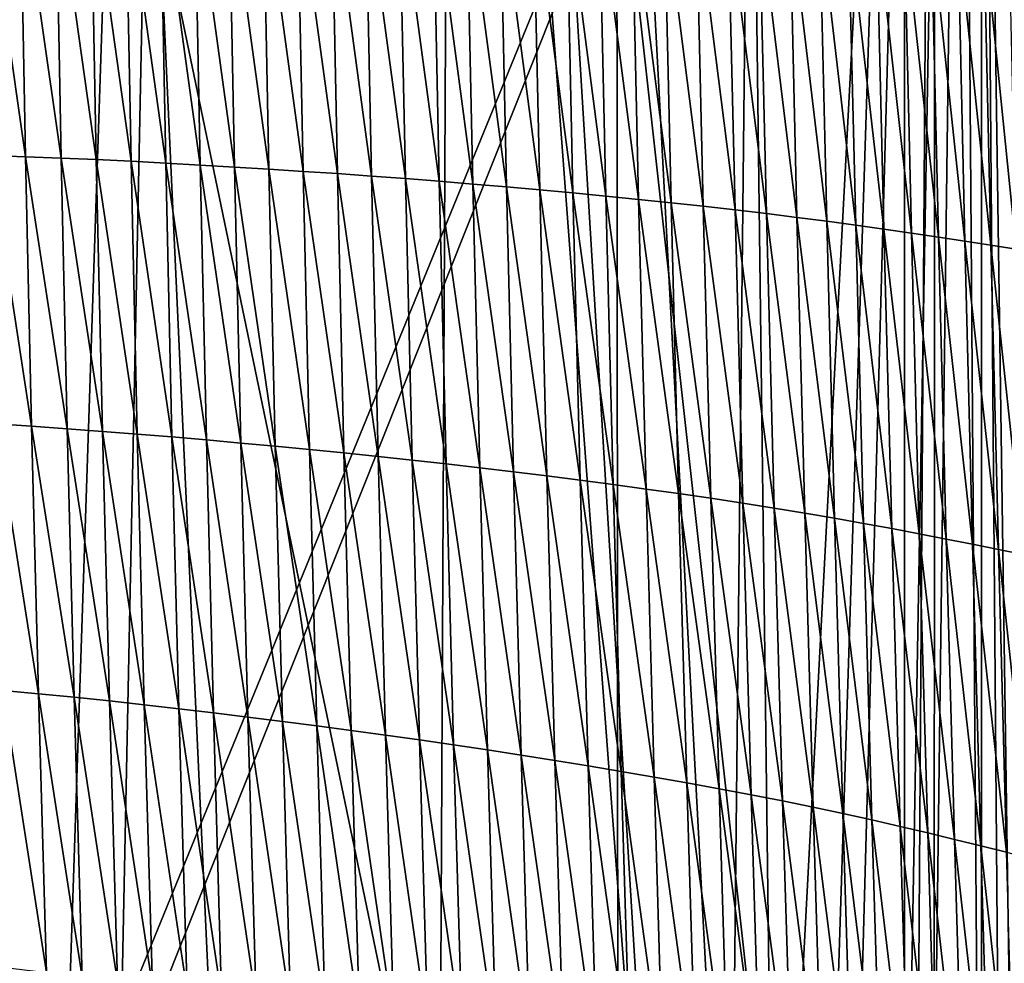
# Model space of a CAD drawing. Extents: x -65 to 446, y -88 to 1318.
# Tile 64 of 229: x 57.84 to 62.61, y -59.78 to -55.21. Entities that reach past the tile are written whole.
import ezdxf

# ---------------------------------------------------------------- set-up
doc = ezdxf.new("R2010")
doc.units = 0
doc.header["$LTSCALE"] = 65.185185
for name, color, linetype in [('1301', 7, 'CONTINUOUS'), ('1385', 7, 'CONTINUOUS'), ('1499', 7, 'CONTINUOUS'), ('815', 7, 'CONTINUOUS'), ('821', 7, 'CONTINUOUS'), ('922', 7, 'CONTINUOUS')]:
    doc.layers.add(name, color=color, linetype=linetype)

msp = doc.modelspace()

# ---------------------------------------------------------------- linework, layer by layer
at = {"layer": '1301', "color": 7, "linetype": 'CONTINUOUS'}
for points in [[(56.7, -81.041, 17.2233), (57.5549, -33.8057, 11.7864), (59.7708, -81.9913, 13.5274), (56.7, -81.041, 17.2233)], [(59.7708, -81.9913, 13.5274), (57.5549, -33.8057, 11.7864), (59.9522, -45.5035, 9.8465), (59.7708, -81.9913, 13.5274)], [(62.2614, -83.4279, 6.757), (59.7708, -81.9913, 13.5274), (59.9522, -45.5035, 9.8465), (62.2614, -83.4279, 6.757)]]:
    msp.add_3dface(points, dxfattribs=at)
at = {"layer": '1385', "color": 7, "linetype": 'CONTINUOUS'}
for points in [[(62.2831, -33.7172, 6.7175), (62.2614, -83.4279, 6.757), (59.9522, -45.5035, 9.8465), (62.2831, -33.7172, 6.7175)], [(62.2614, -83.4279, 6.757), (62.2831, -33.7172, 6.7175), (62.6548, -83.5666, 5.9879), (62.2614, -83.4279, 6.757)], [(62.6548, -83.5666, 5.9879), (62.2831, -33.7172, 6.7175), (63, -35.2649, 5.1962), (62.6548, -83.5666, 5.9879)]]:
    msp.add_3dface(points, dxfattribs=at)
at = {"layer": '1499', "color": 7, "linetype": 'CONTINUOUS'}
for points in [[(57.6947, -55.8662, 17.3731), (57.8681, -55.8725, 17.2464), (57.669, -54.4879, 17.2422), (57.6947, -55.8662, 17.3731)], [(57.669, -54.4879, 17.2422), (57.8681, -55.8725, 17.2464), (57.8421, -54.4901, 17.1162), (57.669, -54.4879, 17.2422)], [(57.8681, -55.8725, 17.2464), (58.0401, -55.8793, 17.1158), (57.8421, -54.4901, 17.1162), (57.8681, -55.8725, 17.2464)], [(57.8421, -54.4901, 17.1162), (58.0401, -55.8793, 17.1158), (58.0138, -54.4927, 16.9864), (57.8421, -54.4901, 17.1162)], [(58.0401, -55.8793, 17.1158), (58.2105, -55.8867, 16.9814), (58.0138, -54.4927, 16.9864), (58.0401, -55.8793, 17.1158)], [(58.0138, -54.4927, 16.9864), (58.2105, -55.8867, 16.9814), (58.184, -54.4959, 16.8528), (58.0138, -54.4927, 16.9864)], [(58.2105, -55.8867, 16.9814), (58.3794, -55.8948, 16.8429), (58.184, -54.4959, 16.8528), (58.2105, -55.8867, 16.9814)], [(58.184, -54.4959, 16.8528), (58.3794, -55.8948, 16.8429), (58.3526, -54.4996, 16.7152), (58.184, -54.4959, 16.8528)], [(58.3794, -55.8948, 16.8429), (58.5469, -55.9034, 16.7003), (58.3526, -54.4996, 16.7152), (58.3794, -55.8948, 16.8429)], [(58.3526, -54.4996, 16.7152), (58.5469, -55.9034, 16.7003), (58.5199, -54.5039, 16.5738), (58.3526, -54.4996, 16.7152)], [(58.5469, -55.9034, 16.7003), (58.7138, -55.9127, 16.5543), (58.5199, -54.5039, 16.5738), (58.5469, -55.9034, 16.7003)], [(58.5199, -54.5039, 16.5738), (58.7138, -55.9127, 16.5543), (58.6866, -54.5087, 16.4289), (58.5199, -54.5039, 16.5738)], [(58.7138, -55.9127, 16.5543), (58.8806, -55.9224, 16.4051), (58.6866, -54.5087, 16.4289), (58.7138, -55.9127, 16.5543)], [(58.6866, -54.5087, 16.4289), (58.8806, -55.9224, 16.4051), (58.853, -54.514, 16.2809), (58.6866, -54.5087, 16.4289)], [(58.8806, -55.9224, 16.4051), (59.047, -55.9326, 16.2527), (58.853, -54.514, 16.2809), (58.8806, -55.9224, 16.4051)], [(58.853, -54.514, 16.2809), (59.047, -55.9326, 16.2527), (59.0192, -54.5198, 16.1298), (58.853, -54.514, 16.2809)], [(59.047, -55.9326, 16.2527), (59.2132, -55.9434, 16.097), (59.0192, -54.5198, 16.1298), (59.047, -55.9326, 16.2527)], [(59.0192, -54.5198, 16.1298), (59.2132, -55.9434, 16.097), (59.1849, -54.526, 15.9755), (59.0192, -54.5198, 16.1298)], [(59.2132, -55.9434, 16.097), (59.3789, -55.9546, 15.9381), (59.1849, -54.526, 15.9755), (59.2132, -55.9434, 16.097)], [(59.1849, -54.526, 15.9755), (59.3789, -55.9546, 15.9381), (59.3503, -54.5327, 15.8181), (59.1849, -54.526, 15.9755)], [(59.3789, -55.9546, 15.9381), (59.5442, -55.9664, 15.7758), (59.3503, -54.5327, 15.8181), (59.3789, -55.9546, 15.9381)], [(59.3503, -54.5327, 15.8181), (59.5442, -55.9664, 15.7758), (59.5151, -54.5399, 15.6574), (59.3503, -54.5327, 15.8181)], [(59.5442, -55.9664, 15.7758), (59.7088, -55.9787, 15.6103), (59.5151, -54.5399, 15.6574), (59.5442, -55.9664, 15.7758)], [(59.5151, -54.5399, 15.6574), (59.7088, -55.9787, 15.6103), (59.6793, -54.5476, 15.4936), (59.5151, -54.5399, 15.6574)], [(59.7088, -55.9787, 15.6103), (59.8729, -55.9915, 15.4414), (59.6793, -54.5476, 15.4936), (59.7088, -55.9787, 15.6103)], [(59.6793, -54.5476, 15.4936), (59.8729, -55.9915, 15.4414), (59.8428, -54.5557, 15.3264), (59.6793, -54.5476, 15.4936)], [(59.8729, -55.9915, 15.4414), (60.0362, -56.0049, 15.2691), (59.8428, -54.5557, 15.3264), (59.8729, -55.9915, 15.4414)], [(59.8428, -54.5557, 15.3264), (60.0362, -56.0049, 15.2691), (60.0056, -54.5644, 15.1561), (59.8428, -54.5557, 15.3264)], [(60.0362, -56.0049, 15.2691), (60.1987, -56.0188, 15.0933), (60.0056, -54.5644, 15.1561), (60.0362, -56.0049, 15.2691)], [(60.0056, -54.5644, 15.1561), (60.1987, -56.0188, 15.0933), (60.1676, -54.5735, 14.9823), (60.0056, -54.5644, 15.1561)], [(60.1987, -56.0188, 15.0933), (60.3603, -56.0331, 14.9139), (60.1676, -54.5735, 14.9823), (60.1987, -56.0188, 15.0933)], [(60.1676, -54.5735, 14.9823), (60.3603, -56.0331, 14.9139), (60.3287, -54.5831, 14.8051), (60.1676, -54.5735, 14.9823)], [(60.3603, -56.0331, 14.9139), (60.521, -56.048, 14.7308), (60.3287, -54.5831, 14.8051), (60.3603, -56.0331, 14.9139)], [(60.3287, -54.5831, 14.8051), (60.521, -56.048, 14.7308), (60.4888, -54.5932, 14.6242), (60.3287, -54.5831, 14.8051)], [(60.521, -56.048, 14.7308), (60.6807, -56.0634, 14.5438), (60.4888, -54.5932, 14.6242), (60.521, -56.048, 14.7308)], [(60.4888, -54.5932, 14.6242), (60.6807, -56.0634, 14.5438), (60.6479, -54.6038, 14.4397), (60.4888, -54.5932, 14.6242)], [(60.6807, -56.0634, 14.5438), (60.8392, -56.0794, 14.3529), (60.6479, -54.6038, 14.4397), (60.6807, -56.0634, 14.5438)], [(60.6479, -54.6038, 14.4397), (60.8392, -56.0794, 14.3529), (60.8059, -54.6148, 14.2513), (60.6479, -54.6038, 14.4397)], [(60.8392, -56.0794, 14.3529), (60.9964, -56.0958, 14.1579), (60.8059, -54.6148, 14.2513), (60.8392, -56.0794, 14.3529)], [(60.8059, -54.6148, 14.2513), (60.9964, -56.0958, 14.1579), (60.9626, -54.6263, 14.059), (60.8059, -54.6148, 14.2513)], [(60.9964, -56.0958, 14.1579), (61.1524, -56.1127, 13.9587), (60.9626, -54.6263, 14.059), (60.9964, -56.0958, 14.1579)], [(60.9626, -54.6263, 14.059), (61.1524, -56.1127, 13.9587), (61.1181, -54.6383, 13.8627), (60.9626, -54.6263, 14.059)], [(61.1524, -56.1127, 13.9587), (61.307, -56.1301, 13.7553), (61.1181, -54.6383, 13.8627), (61.1524, -56.1127, 13.9587)], [(61.1181, -54.6383, 13.8627), (61.307, -56.1301, 13.7553), (61.2722, -54.6507, 13.6622), (61.1181, -54.6383, 13.8627)], [(61.307, -56.1301, 13.7553), (61.4588, -56.1481, 13.5472), (61.2722, -54.6507, 13.6622), (61.307, -56.1301, 13.7553)], [(61.2722, -54.6507, 13.6622), (61.4588, -56.1481, 13.5472), (61.4236, -54.6637, 13.4572), (61.2722, -54.6507, 13.6622)], [(61.4588, -56.1481, 13.5472), (61.6066, -56.1666, 13.3343), (61.4236, -54.6637, 13.4572), (61.4588, -56.1481, 13.5472)], [(61.4236, -54.6637, 13.4572), (61.6066, -56.1666, 13.3343), (61.5712, -54.6771, 13.2476), (61.4236, -54.6637, 13.4572)], [(61.6066, -56.1666, 13.3343), (61.7506, -56.1854, 13.1173), (61.5712, -54.6771, 13.2476), (61.6066, -56.1666, 13.3343)], [(61.5712, -54.6771, 13.2476), (61.7506, -56.1854, 13.1173), (61.715, -54.6909, 13.034), (61.5712, -54.6771, 13.2476)], [(61.7506, -56.1854, 13.1173), (61.891, -56.2046, 12.8968), (61.715, -54.6909, 13.034), (61.7506, -56.1854, 13.1173)], [(61.715, -54.6909, 13.034), (61.891, -56.2046, 12.8968), (61.8554, -54.705, 12.817), (61.715, -54.6909, 13.034)], [(61.891, -56.2046, 12.8968), (62.028, -56.224, 12.6734), (61.8554, -54.705, 12.817), (61.891, -56.2046, 12.8968)], [(61.8554, -54.705, 12.817), (62.028, -56.224, 12.6734), (61.9924, -54.7193, 12.5972), (61.8554, -54.705, 12.817)], [(62.028, -56.224, 12.6734), (62.1618, -56.2435, 12.4476), (61.9924, -54.7193, 12.5972), (62.028, -56.224, 12.6734)], [(61.9924, -54.7193, 12.5972), (62.1618, -56.2435, 12.4476), (62.1263, -54.7337, 12.3751), (61.9924, -54.7193, 12.5972)], [(62.1618, -56.2435, 12.4476), (62.2926, -56.263, 12.2201), (62.1263, -54.7337, 12.3751), (62.1618, -56.2435, 12.4476)], [(62.1263, -54.7337, 12.3751), (62.2926, -56.263, 12.2201), (62.2573, -54.748, 12.1512), (62.1263, -54.7337, 12.3751)], [(62.2926, -56.263, 12.2201), (62.4206, -56.2824, 11.9912), (62.2573, -54.748, 12.1512), (62.2926, -56.263, 12.2201)], [(62.2573, -54.748, 12.1512), (62.4206, -56.2824, 11.9912), (62.3856, -54.7623, 11.926), (62.2573, -54.748, 12.1512)], [(62.4206, -56.2824, 11.9912), (62.546, -56.3015, 11.7616), (62.3856, -54.7623, 11.926), (62.4206, -56.2824, 11.9912)], [(62.3856, -54.7623, 11.926), (62.546, -56.3015, 11.7616), (62.5113, -54.7763, 11.7), (62.3856, -54.7623, 11.926)], [(62.546, -56.3015, 11.7616), (62.6688, -56.3204, 11.5316), (62.5113, -54.7763, 11.7), (62.546, -56.3015, 11.7616)], [(62.5113, -54.7763, 11.7), (62.6688, -56.3204, 11.5316), (62.6345, -54.7901, 11.4736), (62.5113, -54.7763, 11.7)], [(57.7237, -57.1679, 17.4954), (57.8974, -57.1792, 17.3682), (57.6947, -55.8662, 17.3731), (57.7237, -57.1679, 17.4954)], [(57.6947, -55.8662, 17.3731), (57.8974, -57.1792, 17.3682), (57.8681, -55.8725, 17.2464), (57.6947, -55.8662, 17.3731)], [(57.8974, -57.1792, 17.3682), (58.0696, -57.1911, 17.237), (57.8681, -55.8725, 17.2464), (57.8974, -57.1792, 17.3682)], [(57.8681, -55.8725, 17.2464), (58.0696, -57.1911, 17.237), (58.0401, -55.8793, 17.1158), (57.8681, -55.8725, 17.2464)], [(58.0696, -57.1911, 17.237), (58.2402, -57.2036, 17.1018), (58.0401, -55.8793, 17.1158), (58.0696, -57.1911, 17.237)], [(58.0401, -55.8793, 17.1158), (58.2402, -57.2036, 17.1018), (58.2105, -55.8867, 16.9814), (58.0401, -55.8793, 17.1158)], [(58.2402, -57.2036, 17.1018), (58.4093, -57.2168, 16.9625), (58.2105, -55.8867, 16.9814), (58.2402, -57.2036, 17.1018)], [(58.2105, -55.8867, 16.9814), (58.4093, -57.2168, 16.9625), (58.3794, -55.8948, 16.8429), (58.2105, -55.8867, 16.9814)], [(58.4093, -57.2168, 16.9625), (58.577, -57.2307, 16.819), (58.3794, -55.8948, 16.8429), (58.4093, -57.2168, 16.9625)], [(58.3794, -55.8948, 16.8429), (58.577, -57.2307, 16.819), (58.5469, -55.9034, 16.7003), (58.3794, -55.8948, 16.8429)], [(58.577, -57.2307, 16.819), (58.7441, -57.2451, 16.6719), (58.5469, -55.9034, 16.7003), (58.577, -57.2307, 16.819)], [(58.5469, -55.9034, 16.7003), (58.7441, -57.2451, 16.6719), (58.7138, -55.9127, 16.5543), (58.5469, -55.9034, 16.7003)], [(58.7441, -57.2451, 16.6719), (58.9111, -57.2601, 16.5216), (58.7138, -55.9127, 16.5543), (58.7441, -57.2451, 16.6719)], [(58.7138, -55.9127, 16.5543), (58.9111, -57.2601, 16.5216), (58.8806, -55.9224, 16.4051), (58.7138, -55.9127, 16.5543)], [(58.9111, -57.2601, 16.5216), (59.0779, -57.2757, 16.368), (58.8806, -55.9224, 16.4051), (58.9111, -57.2601, 16.5216)], [(58.8806, -55.9224, 16.4051), (59.0779, -57.2757, 16.368), (59.047, -55.9326, 16.2527), (58.8806, -55.9224, 16.4051)], [(59.0779, -57.2757, 16.368), (59.2444, -57.2918, 16.2111), (59.047, -55.9326, 16.2527), (59.0779, -57.2757, 16.368)], [(59.047, -55.9326, 16.2527), (59.2444, -57.2918, 16.2111), (59.2132, -55.9434, 16.097), (59.047, -55.9326, 16.2527)], [(59.2444, -57.2918, 16.2111), (59.4105, -57.3084, 16.0508), (59.2132, -55.9434, 16.097), (59.2444, -57.2918, 16.2111)], [(59.2132, -55.9434, 16.097), (59.4105, -57.3084, 16.0508), (59.3789, -55.9546, 15.9381), (59.2132, -55.9434, 16.097)], [(59.4105, -57.3084, 16.0508), (59.5762, -57.3257, 15.8871), (59.3789, -55.9546, 15.9381), (59.4105, -57.3084, 16.0508)], [(59.3789, -55.9546, 15.9381), (59.5762, -57.3257, 15.8871), (59.5442, -55.9664, 15.7758), (59.3789, -55.9546, 15.9381)], [(59.5762, -57.3257, 15.8871), (59.7413, -57.3434, 15.72), (59.5442, -55.9664, 15.7758), (59.5762, -57.3257, 15.8871)], [(59.5442, -55.9664, 15.7758), (59.7413, -57.3434, 15.72), (59.7088, -55.9787, 15.6103), (59.5442, -55.9664, 15.7758)], [(59.7413, -57.3434, 15.72), (59.9058, -57.3617, 15.5494), (59.7088, -55.9787, 15.6103), (59.7413, -57.3434, 15.72)], [(59.7088, -55.9787, 15.6103), (59.9058, -57.3617, 15.5494), (59.8729, -55.9915, 15.4414), (59.7088, -55.9787, 15.6103)], [(59.9058, -57.3617, 15.5494), (60.0696, -57.3806, 15.3753), (59.8729, -55.9915, 15.4414), (59.9058, -57.3617, 15.5494)], [(59.8729, -55.9915, 15.4414), (60.0696, -57.3806, 15.3753), (60.0362, -56.0049, 15.2691), (59.8729, -55.9915, 15.4414)], [(60.0696, -57.3806, 15.3753), (60.2326, -57.4001, 15.1975), (60.0362, -56.0049, 15.2691), (60.0696, -57.3806, 15.3753)], [(60.0362, -56.0049, 15.2691), (60.2326, -57.4001, 15.1975), (60.1987, -56.0188, 15.0933), (60.0362, -56.0049, 15.2691)], [(60.2326, -57.4001, 15.1975), (60.3948, -57.42, 15.0161), (60.1987, -56.0188, 15.0933), (60.2326, -57.4001, 15.1975)], [(60.1987, -56.0188, 15.0933), (60.3948, -57.42, 15.0161), (60.3603, -56.0331, 14.9139), (60.1987, -56.0188, 15.0933)], [(60.3948, -57.42, 15.0161), (60.5559, -57.4406, 14.8307), (60.3603, -56.0331, 14.9139), (60.3948, -57.42, 15.0161)], [(60.3603, -56.0331, 14.9139), (60.5559, -57.4406, 14.8307), (60.521, -56.048, 14.7308), (60.3603, -56.0331, 14.9139)], [(60.5559, -57.4406, 14.8307), (60.7161, -57.4617, 14.6414), (60.521, -56.048, 14.7308), (60.5559, -57.4406, 14.8307)], [(60.521, -56.048, 14.7308), (60.7161, -57.4617, 14.6414), (60.6807, -56.0634, 14.5438), (60.521, -56.048, 14.7308)], [(60.7161, -57.4617, 14.6414), (60.8751, -57.4833, 14.4481), (60.6807, -56.0634, 14.5438), (60.7161, -57.4617, 14.6414)], [(60.6807, -56.0634, 14.5438), (60.8751, -57.4833, 14.4481), (60.8392, -56.0794, 14.3529), (60.6807, -56.0634, 14.5438)], [(60.8751, -57.4833, 14.4481), (61.0328, -57.5055, 14.2505), (60.8392, -56.0794, 14.3529), (60.8751, -57.4833, 14.4481)], [(60.8392, -56.0794, 14.3529), (61.0328, -57.5055, 14.2505), (60.9964, -56.0958, 14.1579), (60.8392, -56.0794, 14.3529)], [(61.0328, -57.5055, 14.2505), (61.1892, -57.5282, 14.0486), (60.9964, -56.0958, 14.1579), (61.0328, -57.5055, 14.2505)], [(60.9964, -56.0958, 14.1579), (61.1892, -57.5282, 14.0486), (61.1524, -56.1127, 13.9587), (60.9964, -56.0958, 14.1579)], [(61.1892, -57.5282, 14.0486), (61.3442, -57.5514, 13.8423), (61.1524, -56.1127, 13.9587), (61.1892, -57.5282, 14.0486)], [(61.1524, -56.1127, 13.9587), (61.3442, -57.5514, 13.8423), (61.307, -56.1301, 13.7553), (61.1524, -56.1127, 13.9587)], [(61.3442, -57.5514, 13.8423), (61.4964, -57.5752, 13.6311), (61.307, -56.1301, 13.7553), (61.3442, -57.5514, 13.8423)], [(61.307, -56.1301, 13.7553), (61.4964, -57.5752, 13.6311), (61.4588, -56.1481, 13.5472), (61.307, -56.1301, 13.7553)], [(61.4964, -57.5752, 13.6311), (61.6444, -57.5996, 13.415), (61.4588, -56.1481, 13.5472), (61.4964, -57.5752, 13.6311)], [(61.4588, -56.1481, 13.5472), (61.6444, -57.5996, 13.415), (61.6066, -56.1666, 13.3343), (61.4588, -56.1481, 13.5472)], [(61.6444, -57.5996, 13.415), (61.7885, -57.6244, 13.1947), (61.6066, -56.1666, 13.3343), (61.6444, -57.5996, 13.415)], [(61.6066, -56.1666, 13.3343), (61.7885, -57.6244, 13.1947), (61.7506, -56.1854, 13.1173), (61.6066, -56.1666, 13.3343)], [(61.7885, -57.6244, 13.1947), (61.929, -57.6495, 12.9709), (61.7506, -56.1854, 13.1173), (61.7885, -57.6244, 13.1947)], [(61.7506, -56.1854, 13.1173), (61.929, -57.6495, 12.9709), (61.891, -56.2046, 12.8968), (61.7506, -56.1854, 13.1173)], [(61.929, -57.6495, 12.9709), (62.0659, -57.6749, 12.744), (61.891, -56.2046, 12.8968), (61.929, -57.6495, 12.9709)], [(61.891, -56.2046, 12.8968), (62.0659, -57.6749, 12.744), (62.028, -56.224, 12.6734), (61.891, -56.2046, 12.8968)], [(62.0659, -57.6749, 12.744), (62.1995, -57.7003, 12.5147), (62.028, -56.224, 12.6734), (62.0659, -57.6749, 12.744)], [(62.028, -56.224, 12.6734), (62.1995, -57.7003, 12.5147), (62.1618, -56.2435, 12.4476), (62.028, -56.224, 12.6734)], [(62.1995, -57.7003, 12.5147), (62.3301, -57.7257, 12.2835), (62.1618, -56.2435, 12.4476), (62.1995, -57.7003, 12.5147)], [(62.1618, -56.2435, 12.4476), (62.3301, -57.7257, 12.2835), (62.2926, -56.263, 12.2201), (62.1618, -56.2435, 12.4476)], [(62.3301, -57.7257, 12.2835), (62.4579, -57.7511, 12.0512), (62.2926, -56.263, 12.2201), (62.3301, -57.7257, 12.2835)], [(62.2926, -56.263, 12.2201), (62.4579, -57.7511, 12.0512), (62.4206, -56.2824, 11.9912), (62.2926, -56.263, 12.2201)], [(62.4579, -57.7511, 12.0512), (62.583, -57.7762, 11.818), (62.4206, -56.2824, 11.9912), (62.4579, -57.7511, 12.0512)], [(62.4206, -56.2824, 11.9912), (62.583, -57.7762, 11.818), (62.546, -56.3015, 11.7616), (62.4206, -56.2824, 11.9912)], [(62.583, -57.7762, 11.818), (62.7054, -57.801, 11.5845), (62.546, -56.3015, 11.7616), (62.583, -57.7762, 11.818)], [(62.546, -56.3015, 11.7616), (62.7054, -57.801, 11.5845), (62.6688, -56.3204, 11.5316), (62.546, -56.3015, 11.7616)], [(57.7572, -58.4592, 17.6158), (57.931, -58.4757, 17.488), (57.7237, -57.1679, 17.4954), (57.7572, -58.4592, 17.6158)], [(57.7237, -57.1679, 17.4954), (57.931, -58.4757, 17.488), (57.8974, -57.1792, 17.3682), (57.7237, -57.1679, 17.4954)], [(57.931, -58.4757, 17.488), (58.1033, -58.4928, 17.3562), (57.8974, -57.1792, 17.3682), (57.931, -58.4757, 17.488)], [(57.8974, -57.1792, 17.3682), (58.1033, -58.4928, 17.3562), (58.0696, -57.1911, 17.237), (57.8974, -57.1792, 17.3682)], [(58.1033, -58.4928, 17.3562), (58.2741, -58.5105, 17.2204), (58.0696, -57.1911, 17.237), (58.1033, -58.4928, 17.3562)], [(58.0696, -57.1911, 17.237), (58.2741, -58.5105, 17.2204), (58.2402, -57.2036, 17.1018), (58.0696, -57.1911, 17.237)], [(58.2741, -58.5105, 17.2204), (58.4433, -58.529, 17.0802), (58.2402, -57.2036, 17.1018), (58.2741, -58.5105, 17.2204)], [(58.2402, -57.2036, 17.1018), (58.4433, -58.529, 17.0802), (58.4093, -57.2168, 16.9625), (58.2402, -57.2036, 17.1018)], [(58.4433, -58.529, 17.0802), (58.6111, -58.5482, 16.9358), (58.4093, -57.2168, 16.9625), (58.4433, -58.529, 17.0802)], [(58.4093, -57.2168, 16.9625), (58.6111, -58.5482, 16.9358), (58.577, -57.2307, 16.819), (58.4093, -57.2168, 16.9625)], [(58.6111, -58.5482, 16.9358), (58.7784, -58.5679, 16.7878), (58.577, -57.2307, 16.819), (58.6111, -58.5482, 16.9358)], [(58.577, -57.2307, 16.819), (58.7784, -58.5679, 16.7878), (58.7441, -57.2451, 16.6719), (58.577, -57.2307, 16.819)], [(58.7784, -58.5679, 16.7878), (58.9457, -58.5883, 16.6364), (58.7441, -57.2451, 16.6719), (58.7784, -58.5679, 16.7878)], [(58.7441, -57.2451, 16.6719), (58.9457, -58.5883, 16.6364), (58.9111, -57.2601, 16.5216), (58.7441, -57.2451, 16.6719)], [(58.9457, -58.5883, 16.6364), (59.1128, -58.6093, 16.4817), (58.9111, -57.2601, 16.5216), (58.9457, -58.5883, 16.6364)], [(58.9111, -57.2601, 16.5216), (59.1128, -58.6093, 16.4817), (59.0779, -57.2757, 16.368), (58.9111, -57.2601, 16.5216)], [(59.1128, -58.6093, 16.4817), (59.2795, -58.6309, 16.3235), (59.0779, -57.2757, 16.368), (59.1128, -58.6093, 16.4817)], [(59.0779, -57.2757, 16.368), (59.2795, -58.6309, 16.3235), (59.2444, -57.2918, 16.2111), (59.0779, -57.2757, 16.368)], [(59.2795, -58.6309, 16.3235), (59.446, -58.653, 16.1619), (59.2444, -57.2918, 16.2111), (59.2795, -58.6309, 16.3235)], [(59.2444, -57.2918, 16.2111), (59.446, -58.653, 16.1619), (59.4105, -57.3084, 16.0508), (59.2444, -57.2918, 16.2111)], [(59.446, -58.653, 16.1619), (59.612, -58.6758, 15.9968), (59.4105, -57.3084, 16.0508), (59.446, -58.653, 16.1619)], [(59.4105, -57.3084, 16.0508), (59.612, -58.6758, 15.9968), (59.5762, -57.3257, 15.8871), (59.4105, -57.3084, 16.0508)], [(59.612, -58.6758, 15.9968), (59.7775, -58.6991, 15.8281), (59.5762, -57.3257, 15.8871), (59.612, -58.6758, 15.9968)], [(59.5762, -57.3257, 15.8871), (59.7775, -58.6991, 15.8281), (59.7413, -57.3434, 15.72), (59.5762, -57.3257, 15.8871)], [(59.7775, -58.6991, 15.8281), (59.9424, -58.7231, 15.6558), (59.7413, -57.3434, 15.72), (59.7775, -58.6991, 15.8281)], [(59.7413, -57.3434, 15.72), (59.9424, -58.7231, 15.6558), (59.9058, -57.3617, 15.5494), (59.7413, -57.3434, 15.72)], [(59.9424, -58.7231, 15.6558), (60.1066, -58.7476, 15.4799), (59.9058, -57.3617, 15.5494), (59.9424, -58.7231, 15.6558)], [(59.9058, -57.3617, 15.5494), (60.1066, -58.7476, 15.4799), (60.0696, -57.3806, 15.3753), (59.9058, -57.3617, 15.5494)], [(60.1066, -58.7476, 15.4799), (60.27, -58.7727, 15.3003), (60.0696, -57.3806, 15.3753), (60.1066, -58.7476, 15.4799)], [(60.0696, -57.3806, 15.3753), (60.27, -58.7727, 15.3003), (60.2326, -57.4001, 15.1975), (60.0696, -57.3806, 15.3753)], [(60.27, -58.7727, 15.3003), (60.4326, -58.7984, 15.1168), (60.2326, -57.4001, 15.1975), (60.27, -58.7727, 15.3003)], [(60.2326, -57.4001, 15.1975), (60.4326, -58.7984, 15.1168), (60.3948, -57.42, 15.0161), (60.2326, -57.4001, 15.1975)], [(60.4326, -58.7984, 15.1168), (60.5942, -58.8247, 14.9293), (60.3948, -57.42, 15.0161), (60.4326, -58.7984, 15.1168)], [(60.3948, -57.42, 15.0161), (60.5942, -58.8247, 14.9293), (60.5559, -57.4406, 14.8307), (60.3948, -57.42, 15.0161)], [(60.5942, -58.8247, 14.9293), (60.7548, -58.8516, 14.7377), (60.5559, -57.4406, 14.8307), (60.5942, -58.8247, 14.9293)], [(60.5559, -57.4406, 14.8307), (60.7548, -58.8516, 14.7377), (60.7161, -57.4617, 14.6414), (60.5559, -57.4406, 14.8307)], [(60.7548, -58.8516, 14.7377), (60.9142, -58.879, 14.5419), (60.7161, -57.4617, 14.6414), (60.7548, -58.8516, 14.7377)], [(60.7161, -57.4617, 14.6414), (60.9142, -58.879, 14.5419), (60.8751, -57.4833, 14.4481), (60.7161, -57.4617, 14.6414)], [(60.9142, -58.879, 14.5419), (61.0723, -58.9071, 14.3417), (60.8751, -57.4833, 14.4481), (60.9142, -58.879, 14.5419)], [(60.8751, -57.4833, 14.4481), (61.0723, -58.9071, 14.3417), (61.0328, -57.5055, 14.2505), (60.8751, -57.4833, 14.4481)], [(61.0723, -58.9071, 14.3417), (61.2291, -58.9357, 14.1372), (61.0328, -57.5055, 14.2505), (61.0723, -58.9071, 14.3417)], [(61.0328, -57.5055, 14.2505), (61.2291, -58.9357, 14.1372), (61.1892, -57.5282, 14.0486), (61.0328, -57.5055, 14.2505)], [(61.2291, -58.9357, 14.1372), (61.3845, -58.9648, 13.928), (61.1892, -57.5282, 14.0486), (61.2291, -58.9357, 14.1372)], [(61.1892, -57.5282, 14.0486), (61.3845, -58.9648, 13.928), (61.3442, -57.5514, 13.8423), (61.1892, -57.5282, 14.0486)], [(61.3845, -58.9648, 13.928), (61.5369, -58.9946, 13.7138), (61.3442, -57.5514, 13.8423), (61.3845, -58.9648, 13.928)], [(61.3442, -57.5514, 13.8423), (61.5369, -58.9946, 13.7138), (61.4964, -57.5752, 13.6311), (61.3442, -57.5514, 13.8423)], [(61.5369, -58.9946, 13.7138), (61.6851, -59.025, 13.4946), (61.4964, -57.5752, 13.6311), (61.5369, -58.9946, 13.7138)], [(61.4964, -57.5752, 13.6311), (61.6851, -59.025, 13.4946), (61.6444, -57.5996, 13.415), (61.4964, -57.5752, 13.6311)], [(61.6851, -59.025, 13.4946), (61.8293, -59.0558, 13.271), (61.6444, -57.5996, 13.415), (61.6851, -59.025, 13.4946)], [(61.6444, -57.5996, 13.415), (61.8293, -59.0558, 13.271), (61.7885, -57.6244, 13.1947), (61.6444, -57.5996, 13.415)], [(61.8293, -59.0558, 13.271), (61.9698, -59.087, 13.0437), (61.7885, -57.6244, 13.1947), (61.8293, -59.0558, 13.271)], [(61.7885, -57.6244, 13.1947), (61.9698, -59.087, 13.0437), (61.929, -57.6495, 12.9709), (61.7885, -57.6244, 13.1947)], [(61.9698, -59.087, 13.0437), (62.1066, -59.1184, 12.8134), (61.929, -57.6495, 12.9709), (61.9698, -59.087, 13.0437)], [(61.929, -57.6495, 12.9709), (62.1066, -59.1184, 12.8134), (62.0659, -57.6749, 12.744), (61.929, -57.6495, 12.9709)], [(62.1066, -59.1184, 12.8134), (62.2401, -59.1499, 12.5806), (62.0659, -57.6749, 12.744), (62.1066, -59.1184, 12.8134)], [(62.0659, -57.6749, 12.744), (62.2401, -59.1499, 12.5806), (62.1995, -57.7003, 12.5147), (62.0659, -57.6749, 12.744)], [(62.2401, -59.1499, 12.5806), (62.3704, -59.1814, 12.3459), (62.1995, -57.7003, 12.5147), (62.2401, -59.1499, 12.5806)], [(62.1995, -57.7003, 12.5147), (62.3704, -59.1814, 12.3459), (62.3301, -57.7257, 12.2835), (62.1995, -57.7003, 12.5147)], [(62.3704, -59.1814, 12.3459), (62.4979, -59.2128, 12.11), (62.3301, -57.7257, 12.2835), (62.3704, -59.1814, 12.3459)], [(62.3301, -57.7257, 12.2835), (62.4979, -59.2128, 12.11), (62.4579, -57.7511, 12.0512), (62.3301, -57.7257, 12.2835)], [(62.4979, -59.2128, 12.11), (62.6227, -59.244, 11.8734), (62.4579, -57.7511, 12.0512), (62.4979, -59.2128, 12.11)], [(62.4579, -57.7511, 12.0512), (62.6227, -59.244, 11.8734), (62.583, -57.7762, 11.818), (62.4579, -57.7511, 12.0512)], [(62.6227, -59.244, 11.8734), (62.7448, -59.2749, 11.6365), (62.583, -57.7762, 11.818), (62.6227, -59.244, 11.8734)], [(62.583, -57.7762, 11.818), (62.7448, -59.2749, 11.6365), (62.7054, -57.801, 11.5845), (62.583, -57.7762, 11.818)], [(57.7962, -59.8063, 17.7405), (57.97, -59.8273, 17.6121), (57.7572, -58.4592, 17.6158), (57.7962, -59.8063, 17.7405)], [(57.7572, -58.4592, 17.6158), (57.97, -59.8273, 17.6121), (57.931, -58.4757, 17.488), (57.7572, -58.4592, 17.6158)], [(57.97, -59.8273, 17.6121), (58.1423, -59.8489, 17.4797), (57.931, -58.4757, 17.488), (57.97, -59.8273, 17.6121)], [(57.931, -58.4757, 17.488), (58.1423, -59.8489, 17.4797), (58.1033, -58.4928, 17.3562), (57.931, -58.4757, 17.488)], [(58.1423, -59.8489, 17.4797), (58.3132, -59.8713, 17.3431), (58.1033, -58.4928, 17.3562), (58.1423, -59.8489, 17.4797)], [(58.1033, -58.4928, 17.3562), (58.3132, -59.8713, 17.3431), (58.2741, -58.5105, 17.2204), (58.1033, -58.4928, 17.3562)], [(58.3132, -59.8713, 17.3431), (58.4824, -59.8944, 17.2021), (58.2741, -58.5105, 17.2204), (58.3132, -59.8713, 17.3431)], [(58.2741, -58.5105, 17.2204), (58.4824, -59.8944, 17.2021), (58.4433, -58.529, 17.0802), (58.2741, -58.5105, 17.2204)], [(58.4824, -59.8944, 17.2021), (58.6503, -59.9182, 17.0569), (58.4433, -58.529, 17.0802), (58.4824, -59.8944, 17.2021)], [(58.4433, -58.529, 17.0802), (58.6503, -59.9182, 17.0569), (58.6111, -58.5482, 16.9358), (58.4433, -58.529, 17.0802)], [(58.6503, -59.9182, 17.0569), (58.8177, -59.9428, 16.9078), (58.6111, -58.5482, 16.9358), (58.6503, -59.9182, 17.0569)], [(58.6111, -58.5482, 16.9358), (58.8177, -59.9428, 16.9078), (58.7784, -58.5679, 16.7878), (58.6111, -58.5482, 16.9358)], [(58.8177, -59.9428, 16.9078), (58.9851, -59.9679, 16.7554), (58.7784, -58.5679, 16.7878), (58.8177, -59.9428, 16.9078)], [(58.7784, -58.5679, 16.7878), (58.9851, -59.9679, 16.7554), (58.9457, -58.5883, 16.6364), (58.7784, -58.5679, 16.7878)], [(58.9851, -59.9679, 16.7554), (59.1524, -59.9937, 16.5995), (58.9457, -58.5883, 16.6364), (58.9851, -59.9679, 16.7554)], [(58.9457, -58.5883, 16.6364), (59.1524, -59.9937, 16.5995), (59.1128, -58.6093, 16.4817), (58.9457, -58.5883, 16.6364)], [(59.1524, -59.9937, 16.5995), (59.3194, -60.0201, 16.44), (59.1128, -58.6093, 16.4817), (59.1524, -59.9937, 16.5995)], [(59.1128, -58.6093, 16.4817), (59.3194, -60.0201, 16.44), (59.2795, -58.6309, 16.3235), (59.1128, -58.6093, 16.4817)], [(59.3194, -60.0201, 16.44), (59.4861, -60.0472, 16.277), (59.2795, -58.6309, 16.3235), (59.3194, -60.0201, 16.44)], [(59.2795, -58.6309, 16.3235), (59.4861, -60.0472, 16.277), (59.446, -58.653, 16.1619), (59.2795, -58.6309, 16.3235)], [(59.4861, -60.0472, 16.277), (59.6524, -60.0749, 16.1104), (59.446, -58.653, 16.1619), (59.4861, -60.0472, 16.277)], [(59.446, -58.653, 16.1619), (59.6524, -60.0749, 16.1104), (59.612, -58.6758, 15.9968), (59.446, -58.653, 16.1619)], [(59.6524, -60.0749, 16.1104), (59.8182, -60.1032, 15.9402), (59.612, -58.6758, 15.9968), (59.6524, -60.0749, 16.1104)], [(59.612, -58.6758, 15.9968), (59.8182, -60.1032, 15.9402), (59.7775, -58.6991, 15.8281), (59.612, -58.6758, 15.9968)], [(59.8182, -60.1032, 15.9402), (59.9834, -60.1321, 15.7662), (59.7775, -58.6991, 15.8281), (59.8182, -60.1032, 15.9402)], [(59.7775, -58.6991, 15.8281), (59.9834, -60.1321, 15.7662), (59.9424, -58.7231, 15.6558), (59.7775, -58.6991, 15.8281)], [(59.9834, -60.1321, 15.7662), (60.1479, -60.1617, 15.5885), (59.9424, -58.7231, 15.6558), (59.9834, -60.1321, 15.7662)], [(59.9424, -58.7231, 15.6558), (60.1479, -60.1617, 15.5885), (60.1066, -58.7476, 15.4799), (59.9424, -58.7231, 15.6558)], [(60.1479, -60.1617, 15.5885), (60.3117, -60.1919, 15.4069), (60.1066, -58.7476, 15.4799), (60.1479, -60.1617, 15.5885)], [(60.1066, -58.7476, 15.4799), (60.3117, -60.1919, 15.4069), (60.27, -58.7727, 15.3003), (60.1066, -58.7476, 15.4799)], [(60.3117, -60.1919, 15.4069), (60.4746, -60.2227, 15.2213), (60.27, -58.7727, 15.3003), (60.3117, -60.1919, 15.4069)], [(60.27, -58.7727, 15.3003), (60.4746, -60.2227, 15.2213), (60.4326, -58.7984, 15.1168), (60.27, -58.7727, 15.3003)], [(60.4746, -60.2227, 15.2213), (60.6365, -60.2541, 15.0316), (60.4326, -58.7984, 15.1168), (60.4746, -60.2227, 15.2213)], [(60.4326, -58.7984, 15.1168), (60.6365, -60.2541, 15.0316), (60.5942, -58.8247, 14.9293), (60.4326, -58.7984, 15.1168)], [(60.6365, -60.2541, 15.0316), (60.7974, -60.2862, 14.8377), (60.5942, -58.8247, 14.9293), (60.6365, -60.2541, 15.0316)], [(60.5942, -58.8247, 14.9293), (60.7974, -60.2862, 14.8377), (60.7548, -58.8516, 14.7377), (60.5942, -58.8247, 14.9293)], [(60.7974, -60.2862, 14.8377), (60.9571, -60.3188, 14.6394), (60.7548, -58.8516, 14.7377), (60.7974, -60.2862, 14.8377)], [(60.7548, -58.8516, 14.7377), (60.9571, -60.3188, 14.6394), (60.9142, -58.879, 14.5419), (60.7548, -58.8516, 14.7377)], [(60.9571, -60.3188, 14.6394), (61.1156, -60.3521, 14.4366), (60.9142, -58.879, 14.5419), (60.9571, -60.3188, 14.6394)], [(60.9142, -58.879, 14.5419), (61.1156, -60.3521, 14.4366), (61.0723, -58.9071, 14.3417), (60.9142, -58.879, 14.5419)], [(61.1156, -60.3521, 14.4366), (61.2727, -60.386, 14.2293), (61.0723, -58.9071, 14.3417), (61.1156, -60.3521, 14.4366)], [(61.0723, -58.9071, 14.3417), (61.2727, -60.386, 14.2293), (61.2291, -58.9357, 14.1372), (61.0723, -58.9071, 14.3417)], [(61.2727, -60.386, 14.2293), (61.4282, -60.4205, 14.0172), (61.2291, -58.9357, 14.1372), (61.2727, -60.386, 14.2293)], [(61.2291, -58.9357, 14.1372), (61.4282, -60.4205, 14.0172), (61.3845, -58.9648, 13.928), (61.2291, -58.9357, 14.1372)], [(61.4282, -60.4205, 14.0172), (61.5808, -60.4556, 13.7999), (61.3845, -58.9648, 13.928), (61.4282, -60.4205, 14.0172)], [(61.3845, -58.9648, 13.928), (61.5808, -60.4556, 13.7999), (61.5369, -58.9946, 13.7138), (61.3845, -58.9648, 13.928)], [(61.5808, -60.4556, 13.7999), (61.7292, -60.4914, 13.5775), (61.5369, -58.9946, 13.7138), (61.5808, -60.4556, 13.7999)], [(61.5369, -58.9946, 13.7138), (61.7292, -60.4914, 13.5775), (61.6851, -59.025, 13.4946), (61.5369, -58.9946, 13.7138)], [(61.7292, -60.4914, 13.5775), (61.8734, -60.5276, 13.3506), (61.6851, -59.025, 13.4946), (61.7292, -60.4914, 13.5775)], [(61.6851, -59.025, 13.4946), (61.8734, -60.5276, 13.3506), (61.8293, -59.0558, 13.271), (61.6851, -59.025, 13.4946)], [(61.8734, -60.5276, 13.3506), (62.0138, -60.5642, 13.1199), (61.8293, -59.0558, 13.271), (61.8734, -60.5276, 13.3506)], [(61.8293, -59.0558, 13.271), (62.0138, -60.5642, 13.1199), (61.9698, -59.087, 13.0437), (61.8293, -59.0558, 13.271)], [(62.0138, -60.5642, 13.1199), (62.1505, -60.6011, 12.8861), (61.9698, -59.087, 13.0437), (62.0138, -60.5642, 13.1199)], [(61.9698, -59.087, 13.0437), (62.1505, -60.6011, 12.8861), (62.1066, -59.1184, 12.8134), (61.9698, -59.087, 13.0437)], [(62.1505, -60.6011, 12.8861), (62.2838, -60.638, 12.6498), (62.1066, -59.1184, 12.8134), (62.1505, -60.6011, 12.8861)], [(62.1066, -59.1184, 12.8134), (62.2838, -60.638, 12.6498), (62.2401, -59.1499, 12.5806), (62.1066, -59.1184, 12.8134)], [(62.2838, -60.638, 12.6498), (62.4139, -60.675, 12.4116), (62.2401, -59.1499, 12.5806), (62.2838, -60.638, 12.6498)], [(62.2401, -59.1499, 12.5806), (62.4139, -60.675, 12.4116), (62.3704, -59.1814, 12.3459), (62.2401, -59.1499, 12.5806)], [(62.4139, -60.675, 12.4116), (62.5411, -60.7119, 12.1721), (62.3704, -59.1814, 12.3459), (62.4139, -60.675, 12.4116)], [(62.3704, -59.1814, 12.3459), (62.5411, -60.7119, 12.1721), (62.4979, -59.2128, 12.11), (62.3704, -59.1814, 12.3459)], [(62.5411, -60.7119, 12.1721), (62.6656, -60.7485, 11.9319), (62.4979, -59.2128, 12.11), (62.5411, -60.7119, 12.1721)], [(62.4979, -59.2128, 12.11), (62.6656, -60.7485, 11.9319), (62.6227, -59.244, 11.8734), (62.4979, -59.2128, 12.11)]]:
    msp.add_3dface(points, dxfattribs=at)
at = {"layer": '815', "color": 7, "linetype": 'CONTINUOUS'}
for points in [[(63, -85.2565, -5.1962), (63, -35.3463, -5.1962), (62.5, -50.6, -6.3048), (63, -85.2565, -5.1962)], [(62.5, -70.1, -6.3048), (62.5, -50.6, -6.3048), (60.7338, -54.1744, -8.9881), (62.5, -70.1, -6.3048)], [(62.5, -70.1, -6.3048), (63, -85.2565, -5.1962), (62.5, -50.6, -6.3048), (62.5, -70.1, -6.3048)], [(55.8231, -54.5384, -12.7315), (55.8319, -66.1567, -12.7275), (60.7338, -54.1744, -8.9881), (55.8231, -54.5384, -12.7315)], [(55.8319, -66.1567, -12.7275), (60.7432, -66.5328, -8.9768), (60.7338, -54.1744, -8.9881), (55.8319, -66.1567, -12.7275)], [(60.7432, -66.5328, -8.9768), (62.5, -70.1, -6.3048), (60.7338, -54.1744, -8.9881), (60.7432, -66.5328, -8.9768)]]:
    msp.add_3dface(points, dxfattribs=at)
at = {"layer": '821', "color": 7, "linetype": 'CONTINUOUS'}
for points in [[(58.9091, -35.1001, 8.9099), (50, -35.0357, 12.6), (57.5108, -77, 10.1167), (58.9091, -35.1001, 8.9099)], [(62.0607, -77, 3.647), (58.9091, -35.1001, 8.9099), (57.5108, -77, 10.1167), (62.0607, -77, 3.647)], [(62.6, -35.2556, 0), (58.9091, -35.1001, 8.9099), (62.0607, -77, 3.647), (62.6, -35.2556, 0)], [(62.6, -35.2556, 0), (61.5655, -67.3546, -5), (61.3149, -47.5567, -5.5437), (62.6, -35.2556, 0)], [(62.6, -35.2556, 0), (61.8575, -77, -4.2614), (61.5655, -72.8454, -5), (62.6, -35.2556, 0)], [(62.6, -35.2556, 0), (61.5655, -72.8454, -5), (61.5655, -67.3546, -5), (62.6, -35.2556, 0)], [(61.8575, -77, -4.2614), (62.6, -35.2556, 0), (62.0607, -77, 3.647), (61.8575, -77, -4.2614)], [(61.5655, -67.3546, -5), (60.8595, -54.0746, -6.3899), (61.3149, -47.5567, -5.5437), (61.5655, -67.3546, -5)], [(60.8595, -54.0746, -6.3899), (56.0941, -66.0235, -11.0282), (55.86, -54.5586, -11.1544), (60.8595, -54.0746, -6.3899)], [(61.5655, -67.3546, -5), (56.0941, -66.0235, -11.0282), (60.8595, -54.0746, -6.3899), (61.5655, -67.3546, -5)]]:
    msp.add_3dface(points, dxfattribs=at)
at = {"layer": '922', "color": 7, "linetype": 'CONTINUOUS'}
for points in [[(63.1796, -33.4277, -9.0719), (62.8001, -87.2398, -9.5999), (62.3722, -34.1726, -10.1453), (63.1796, -33.4277, -9.0719)], [(62.8001, -87.2398, -9.5999), (62.1278, -70.0052, -10.4363), (62.3722, -34.1726, -10.1453), (62.8001, -87.2398, -9.5999)], [(62.3722, -34.1726, -10.1453), (62.1278, -70.0052, -10.4363), (62.1278, -50.5052, -10.4363), (62.3722, -34.1726, -10.1453)], [(62.1278, -70.0052, -10.4363), (61.2205, -67.686, -11.4062), (62.1278, -50.5052, -10.4363), (62.1278, -70.0052, -10.4363)], [(62.1278, -50.5052, -10.4363), (61.2205, -67.686, -11.4062), (61.379, -52.8185, -11.248), (62.1278, -50.5052, -10.4363)], [(61.379, -52.8185, -11.248), (61.2205, -67.686, -11.4062), (58.4496, -54.3453, -13.5869), (61.379, -52.8185, -11.248)], [(58.2036, -66.3502, -13.7368), (55.4234, -67.5462, -15.0528), (55.5642, -53.2931, -15.0013), (58.2036, -66.3502, -13.7368)], [(58.4496, -54.3453, -13.5869), (58.2036, -66.3502, -13.7368), (55.5642, -53.2931, -15.0013), (58.4496, -54.3453, -13.5869)], [(61.2205, -67.686, -11.4062), (58.2036, -66.3502, -13.7368), (58.4496, -54.3453, -13.5869), (61.2205, -67.686, -11.4062)]]:
    msp.add_3dface(points, dxfattribs=at)

doc.saveas('drawing.dxf')
